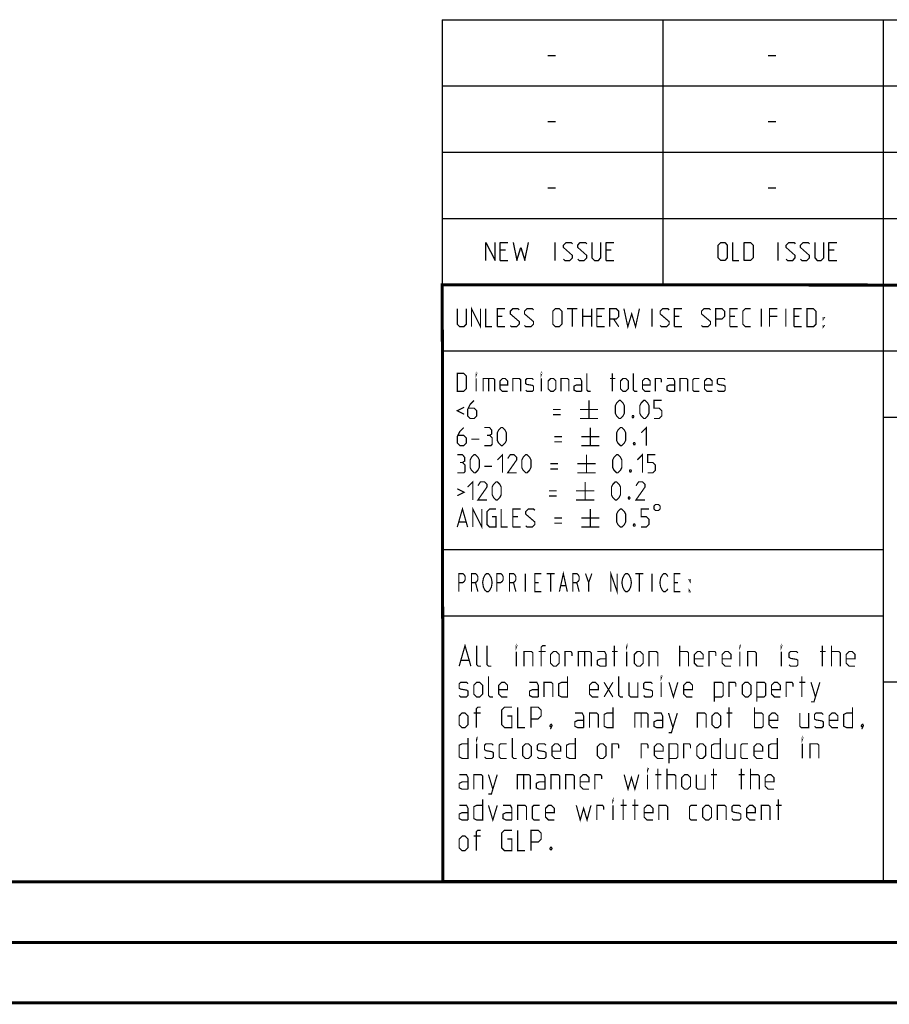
# Model space of a CAD drawing. Extents: x 0 to 420, y 0 to 297.
# Tile 68 of 124: x 212 to 284, y 0 to 81. Entities that reach past the tile are written whole.
import ezdxf

# ---------------------------------------------------------------- set-up
doc = ezdxf.new("R2010")
doc.units = 0
doc.header["$LTSCALE"] = 23.1
doc.layers.get('0').update_dxf_attribs({"linetype": 'CONTINUOUS'})

msp = doc.modelspace()

# ---------------------------------------------------------------- linework, layer by layer
at = {"color": 2, "linetype": 'CONTINUOUS'}
for p, q in [((246.849663, 81.494826), (409.809663, 81.494826)), ((246.849663, 81.494826), (246.849663, 10.124826)), ((265.129663, 81.494826), (265.129663, 59.534826)), ((283.409663, 81.494826), (283.409663, 10.124826)), ((255.596814, 78.53554), (256.239657, 78.53554)), ((273.876812, 78.53554), (274.519655, 78.53554)), ((246.849663, 76.004826), (409.809663, 76.004826)), ((255.596814, 73.045541), (256.239657, 73.045541)), ((273.876812, 73.045541), (274.519655, 73.045541)), ((246.849663, 70.514826), (409.809663, 70.514826)), ((255.596814, 67.555542), (256.239657, 67.555542)), ((273.876812, 67.555542), (274.519655, 67.555542)), ((246.849663, 65.024826), (409.809663, 65.024826)), ((256.221815, 61.529828), (256.221815, 63.029827)), ((274.698226, 61.529828), (274.698226, 63.029827)), ((252.078955, 62.386971), (251.650367, 62.386971)), ((260.864656, 62.386971), (260.436094, 62.386971)), ((279.341093, 62.386971), (278.912531, 62.386971)), ((251.650367, 61.529828), (252.293236, 61.529828)), ((260.436094, 61.529828), (261.078937, 61.529828)), ((278.912531, 61.529828), (279.555374, 61.529828)), ((246.849663, 59.534826), (409.809663, 59.534826)), ((246.849663, 54.044826), (356.529663, 54.044826)), ((283.409663, 48.554826), (338.249663, 48.554826)), ((246.849663, 37.574826), (283.409663, 37.574826)), ((246.849663, 32.084826), (283.409663, 32.084826)), ((283.409663, 26.594826), (301.689663, 26.594826)), ((246.849663, 10.124826), (409.809663, 10.124826))]:
    msp.add_line(p, q, dxfattribs=at)
at = {"color": 7, "linetype": 'CONTINUOUS'}
for p, q in [((246.919452, 10.217134), (246.847391, 59.51846)), ((246.86806, 59.505777), (409.628005, 59.494154)), ((409.859987, 10.073745), (25.006973, 10.013432))]:
    msp.add_line(p, q, dxfattribs=at)
at = {"color": 2, "linetype": 'CONTINUOUS'}
for points in [[(250.471809, 61.529828), (250.471809, 63.029827), (251.221805, 61.529828), (251.221805, 63.029827)], [(251.650367, 61.529828), (251.650367, 63.029827), (252.293236, 63.029827)], [(252.721798, 63.029827), (253.043232, 61.529828), (253.364667, 62.601252), (253.686101, 61.529828), (254.00751, 63.029827)], [(256.900367, 61.636968), (257.007521, 61.529828), (257.436083, 61.529828), (257.650389, 61.744109), (257.650389, 61.958396), (256.900367, 62.601252), (256.900367, 62.81554), (257.114674, 63.029827), (257.543236, 63.029827), (257.650389, 62.92268)], [(258.078951, 61.636968), (258.186105, 61.529828), (258.614667, 61.529828), (258.828948, 61.744109), (258.828948, 61.958396), (258.078951, 62.601252), (258.078951, 62.81554), (258.293232, 63.029827), (258.721794, 63.029827), (258.828948, 62.92268)], [(259.25751, 63.029827), (259.25751, 61.744109), (259.471816, 61.529828), (259.793225, 61.529828), (260.007532, 61.744109), (260.007532, 63.029827)], [(260.436094, 61.529828), (260.436094, 63.029827), (261.078937, 63.029827)], [(269.733951, 61.744109), (269.733951, 62.81554), (269.948232, 63.029827), (270.269667, 63.029827), (270.483948, 62.81554), (270.483948, 61.744109), (270.269667, 61.529828), (269.948232, 61.529828), (269.733951, 61.744109)], [(270.91251, 63.029827), (270.91251, 61.529828), (271.448225, 61.529828)], [(271.876813, 61.529828), (271.876813, 63.029827), (272.412528, 63.029827), (272.626809, 62.81554), (272.626809, 61.744109), (272.412528, 61.529828), (271.876813, 61.529828)], [(275.376804, 61.636968), (275.483958, 61.529828), (275.91252, 61.529828), (276.126801, 61.744109), (276.126801, 61.958396), (275.376804, 62.601252), (275.376804, 62.81554), (275.591085, 63.029827), (276.019673, 63.029827), (276.126801, 62.92268)], [(276.555388, 61.636968), (276.662516, 61.529828), (277.091104, 61.529828), (277.305385, 61.744109), (277.305385, 61.958396), (276.555388, 62.601252), (276.555388, 62.81554), (276.769669, 63.029827), (277.198231, 63.029827), (277.305385, 62.92268)], [(277.733947, 63.029827), (277.733947, 61.744109), (277.948228, 61.529828), (278.269662, 61.529828), (278.483943, 61.744109), (278.483943, 63.029827)], [(278.912531, 61.529828), (278.912531, 63.029827), (279.555374, 63.029827)]]:
    msp.add_lwpolyline(points, dxfattribs=at)
at = {"color": 7, "linetype": 'CONTINUOUS', "const_width": 0.25}
for points in [[(246.906012, 9.954289), (246.846171, 59.638862)], [(246.859684, 59.510971), (409.652063, 59.467012)], [(409.830739, 10.048046), (25, 10)], [(20, 5), (415, 5)], [(420, 0), (0, 0)]]:
    msp.add_lwpolyline(points, dxfattribs=at)
at = {"color": 2, "linetype": 'CONTINUOUS', "const_width": 0.1}
for points in [[(248.090724, 57.539828), (248.090724, 56.25411), (248.305031, 56.039829), (248.626439, 56.039829), (248.840746, 56.25411), (248.840746, 57.539828)], [(249.269308, 56.039829), (249.269308, 57.539828), (250.019304, 56.039829), (250.019304, 57.539828)], [(250.447866, 57.539828), (250.447866, 56.039829), (250.983582, 56.039829)], [(251.412169, 56.039829), (251.412169, 57.539828), (252.055012, 57.539828)], [(252.4836, 56.146969), (252.590728, 56.039829), (253.019315, 56.039829), (253.233596, 56.25411), (253.233596, 56.468397), (252.4836, 57.111253), (252.4836, 57.32554), (252.697881, 57.539828), (253.126443, 57.539828), (253.233596, 57.432681)], [(253.662158, 56.146969), (253.769312, 56.039829), (254.197874, 56.039829), (254.412155, 56.25411), (254.412155, 56.468397), (253.662158, 57.111253), (253.662158, 57.32554), (253.876439, 57.539828), (254.305027, 57.539828), (254.412155, 57.432681)], [(256.019301, 56.25411), (256.019301, 57.32554), (256.233582, 57.539828), (256.555016, 57.539828), (256.769297, 57.32554), (256.769297, 56.25411), (256.555016, 56.039829), (256.233582, 56.039829), (256.019301, 56.25411)], [(257.197885, 57.539828), (258.055009, 57.539828)], [(257.626447, 56.039829), (257.626447, 57.539828)], [(258.483596, 56.039829), (258.483596, 57.539828)], [(259.233593, 57.539828), (259.233593, 56.039829)], [(259.662155, 56.039829), (259.662155, 57.539828), (260.305023, 57.539828)], [(260.733585, 56.039829), (260.733585, 57.539828), (261.269301, 57.539828), (261.483582, 57.32554), (261.483582, 56.896966), (261.269301, 56.682685), (260.733585, 56.682685)], [(261.912169, 57.539828), (262.233604, 56.039829), (262.555012, 57.111253), (262.876447, 56.039829), (263.197881, 57.539828)], [(264.233602, 56.039829), (264.233602, 57.539828)], [(264.912155, 56.146969), (265.019308, 56.039829), (265.44787, 56.039829), (265.662151, 56.25411), (265.662151, 56.468397), (264.912155, 57.111253), (264.912155, 57.32554), (265.126461, 57.539828), (265.555023, 57.539828), (265.662151, 57.432681)], [(266.090739, 56.039829), (266.090739, 57.539828), (266.733582, 57.539828)], [(268.340728, 56.146969), (268.447881, 56.039829), (268.876443, 56.039829), (269.090724, 56.25411), (269.090724, 56.468397), (268.340728, 57.111253), (268.340728, 57.32554), (268.555009, 57.539828), (268.983596, 57.539828), (269.090724, 57.432681)], [(269.519312, 56.039829), (269.519312, 57.539828), (270.055027, 57.539828), (270.269308, 57.32554), (270.269308, 56.896966), (270.055027, 56.682685), (269.519312, 56.682685)], [(270.69787, 56.039829), (270.69787, 57.539828), (271.340739, 57.539828)], [(272.412169, 56.039829), (271.983582, 56.039829), (271.769301, 56.25411), (271.769301, 57.32554), (271.983582, 57.539828), (272.412169, 57.539828)], [(273.305028, 56.039829), (273.305028, 57.539828)], [(273.98358, 56.039829), (273.98358, 57.539828), (274.626449, 57.539828)], [(275.340736, 56.039829), (275.340736, 57.539828)], [(276.019314, 56.039829), (276.019314, 57.539828), (276.662157, 57.539828)], [(277.090745, 56.039829), (277.090745, 57.539828), (277.62646, 57.539828), (277.840741, 57.32554), (277.840741, 56.25411), (277.62646, 56.039829), (277.090745, 56.039829)], [(251.840731, 56.896966), (251.412169, 56.896966)], [(258.483596, 56.896966), (259.233593, 56.896966)], [(260.090742, 56.896966), (259.662155, 56.896966)], [(261.05502, 56.682685), (261.483582, 56.039829)], [(266.519301, 56.896966), (266.090739, 56.896966)], [(271.126458, 56.896966), (270.69787, 56.896966)], [(274.626449, 56.896966), (273.98358, 56.896966)], [(276.447876, 56.896966), (276.019314, 56.896966)], [(278.447875, 56.682685), (278.447875, 56.789825), (278.519319, 56.789825), (278.447875, 56.682685)], [(251.412169, 56.039829), (252.055012, 56.039829)], [(259.662155, 56.039829), (260.305023, 56.039829)], [(266.090739, 56.039829), (266.733582, 56.039829)], [(270.69787, 56.039829), (271.340739, 56.039829)], [(276.019314, 56.039829), (276.662157, 56.039829)], [(278.447875, 56.039829), (278.447875, 56.146969), (278.519319, 56.146969), (278.447875, 56.039829)], [(248.090724, 50.684829), (248.090724, 52.184828), (248.626439, 52.184828), (248.840746, 51.97054), (248.840746, 50.89911), (248.626439, 50.684829), (248.090724, 50.684829)], [(249.662161, 52.077681), (249.662161, 52.184828), (249.69787, 52.184828), (249.662161, 52.077681)], [(249.662161, 50.684829), (249.662161, 51.756253)], [(250.233585, 50.684829), (250.233585, 51.756253), (251.090735, 51.756253), (251.197888, 51.649113), (251.197888, 50.684829)], [(250.697882, 51.756253), (250.697882, 50.684829)], [(252.269319, 50.684829), (251.840731, 50.684829), (251.62645, 50.89911), (251.62645, 51.541966), (251.840731, 51.756253), (252.055012, 51.756253), (252.269319, 51.541966), (252.269319, 51.220538), (251.62645, 51.220538)], [(252.697881, 50.684829), (252.697881, 51.756253), (253.233596, 51.756253), (253.340724, 51.649113), (253.340724, 50.684829)], [(253.769312, 50.791969), (253.876439, 50.684829), (254.305027, 50.684829), (254.412155, 50.791969), (254.412155, 51.113397), (254.305027, 51.184828), (253.876439, 51.256253), (253.769312, 51.327685), (253.769312, 51.649113), (253.876439, 51.756253), (254.305027, 51.756253), (254.412155, 51.649113)], [(255.055023, 52.077681), (255.055023, 52.184828), (255.090732, 52.184828), (255.055023, 52.077681)], [(255.055023, 50.684829), (255.055023, 51.756253)], [(255.626448, 50.89911), (255.626448, 51.541966), (255.840729, 51.756253), (256.05501, 51.756253), (256.269316, 51.541966), (256.269316, 50.89911), (256.05501, 50.684829), (255.840729, 50.684829), (255.626448, 50.89911)], [(256.697878, 50.684829), (256.697878, 51.756253), (257.233594, 51.756253), (257.340747, 51.649113), (257.340747, 50.684829)], [(258.412152, 50.684829), (258.412152, 51.541966), (258.305024, 51.756253), (257.769309, 51.756253)], [(259.162174, 50.684829), (258.947867, 50.684829), (258.84074, 50.791969), (258.84074, 52.184828)], [(260.769294, 51.756253), (261.197882, 51.756253)], [(260.947866, 50.684829), (260.947866, 52.184828)], [(261.626444, 50.89911), (261.626444, 51.541966), (261.840725, 51.756253), (262.055032, 51.756253), (262.269313, 51.541966), (262.269313, 50.89911), (262.055032, 50.684829), (261.840725, 50.684829), (261.626444, 50.89911)], [(263.019309, 50.684829), (262.805028, 50.684829), (262.697875, 50.791969), (262.697875, 52.184828)], [(264.09074, 50.684829), (263.662152, 50.684829), (263.447871, 50.89911), (263.447871, 51.541966), (263.662152, 51.756253), (263.876459, 51.756253), (264.09074, 51.541966), (264.09074, 51.220538), (263.447871, 51.220538)], [(264.519302, 50.684829), (264.519302, 51.756253), (264.947889, 51.756253), (265.019308, 51.649113), (265.019308, 51.434825)], [(266.126448, 50.684829), (266.126448, 51.541966), (266.019294, 51.756253), (265.483605, 51.756253)], [(266.55501, 50.684829), (266.55501, 51.756253), (267.090725, 51.756253), (267.197878, 51.649113), (267.197878, 50.684829)], [(268.162156, 50.684829), (267.733594, 50.684829), (267.62644, 50.791969), (267.62644, 51.649113), (267.733594, 51.756253), (268.162156, 51.756253)], [(269.233586, 50.684829), (268.805024, 50.684829), (268.590743, 50.89911), (268.590743, 51.541966), (268.805024, 51.756253), (269.019305, 51.756253), (269.233586, 51.541966), (269.233586, 51.220538), (268.590743, 51.220538)], [(269.662174, 50.791969), (269.769302, 50.684829), (270.197889, 50.684829), (270.305017, 50.791969), (270.305017, 51.113397), (270.197889, 51.184828), (269.769302, 51.256253), (269.662174, 51.327685), (269.662174, 51.649113), (269.769302, 51.756253), (270.197889, 51.756253), (270.305017, 51.649113)], [(258.412152, 50.684829), (257.98359, 50.684829), (257.769309, 50.791969), (257.769309, 51.113397), (257.98359, 51.220538), (258.412152, 51.220538)], [(266.126448, 50.684829), (265.697886, 50.684829), (265.483605, 50.791969), (265.483605, 51.113397), (265.697886, 51.220538), (266.126448, 51.220538)], [(249.483589, 49.934826), (249.162155, 49.613398), (248.947874, 49.184823), (248.947874, 48.649114), (249.162155, 48.434827), (249.483589, 48.434827), (249.69787, 48.649114), (249.69787, 49.077683), (249.483589, 49.29197), (249.019318, 49.29197)], [(259.019312, 49.934826), (259.019312, 48.434827)], [(261.197882, 48.863395), (261.197882, 49.506251), (261.30501, 49.720539), (261.519316, 49.934826), (261.626444, 49.934826), (261.840725, 49.720539), (261.947878, 49.506251), (261.947878, 48.863395), (261.840725, 48.649114), (261.626444, 48.434827), (261.519316, 48.434827), (261.30501, 48.649114), (261.197882, 48.863395)], [(263.23359, 48.863395), (263.23359, 49.506251), (263.340743, 49.720539), (263.555024, 49.934826), (263.662152, 49.934826), (263.876459, 49.720539), (263.983586, 49.506251), (263.983586, 48.863395), (263.876459, 48.649114), (263.662152, 48.434827), (263.555024, 48.434827), (263.340743, 48.649114), (263.23359, 48.863395)], [(264.412174, 48.434827), (264.840736, 48.434827), (265.055017, 48.649114), (265.055017, 49.077683), (264.840736, 49.29197), (264.412174, 49.29197), (264.412174, 49.934826), (265.055017, 49.934826)], [(248.662174, 49.363395), (248.090724, 49.077683), (248.662174, 48.791971)], [(256.019301, 49.184823), (256.662169, 49.184823)], [(258.269315, 49.184823), (259.769308, 49.184823)], [(256.019301, 48.756255), (256.662169, 48.756255)], [(258.269315, 48.434827), (259.769308, 48.434827)], [(262.697875, 48.684824), (262.733584, 48.613399), (262.733584, 48.577683), (262.697875, 48.506252), (262.626456, 48.506252), (262.590747, 48.577683), (262.590747, 48.613399), (262.626456, 48.684824), (262.697875, 48.684824)], [(248.626439, 47.684824), (248.305031, 47.363396), (248.090724, 46.934828), (248.090724, 46.399113), (248.305031, 46.184825), (248.626439, 46.184825), (248.840746, 46.399113), (248.840746, 46.827681), (248.626439, 47.041968), (248.162168, 47.041968)], [(250.769301, 47.041968), (250.947872, 47.149109), (250.947872, 47.470537), (250.769301, 47.684824), (250.340739, 47.684824)], [(251.412169, 46.6134), (251.412169, 47.256256), (251.519297, 47.470537), (251.733604, 47.684824), (251.840731, 47.684824), (252.055012, 47.470537), (252.162166, 47.256256), (252.162166, 46.6134), (252.055012, 46.399113), (251.840731, 46.184825), (251.733604, 46.184825), (251.519297, 46.399113), (251.412169, 46.6134)], [(259.126439, 47.684824), (259.126439, 46.184825)], [(261.30501, 46.6134), (261.30501, 47.256256), (261.412163, 47.470537), (261.626444, 47.684824), (261.733597, 47.684824), (261.947878, 47.470537), (262.055032, 47.256256), (262.055032, 46.6134), (261.947878, 46.399113), (261.733597, 46.184825), (261.626444, 46.184825), (261.412163, 46.399113), (261.30501, 46.6134)], [(263.340743, 47.256256), (263.769305, 47.684824), (263.769305, 46.184825)], [(249.269308, 46.72054), (249.912151, 46.72054)], [(250.340739, 46.184825), (250.876454, 46.184825), (250.983582, 46.291966), (250.983582, 46.827681), (250.769301, 47.041968), (250.55502, 47.041968)], [(256.126454, 46.934828), (256.769297, 46.934828)], [(256.126454, 46.506253), (256.769297, 46.506253)], [(258.376443, 46.934828), (259.876461, 46.934828)], [(258.376443, 46.184825), (259.876461, 46.184825)], [(262.805028, 46.434828), (262.840737, 46.363397), (262.840737, 46.327681), (262.805028, 46.256256), (262.733584, 46.256256), (262.697875, 46.327681), (262.697875, 46.363397), (262.733584, 46.434828), (262.805028, 46.434828)], [(248.519312, 44.791967), (248.697883, 44.899113), (248.697883, 45.220541), (248.519312, 45.434829), (248.090724, 45.434829)], [(249.162155, 44.363398), (249.162155, 45.006254), (249.269308, 45.220541), (249.483589, 45.434829), (249.590742, 45.434829), (249.805023, 45.220541), (249.912151, 45.006254), (249.912151, 44.363398), (249.805023, 44.149111), (249.590742, 43.934823), (249.483589, 43.934823), (249.269308, 44.149111), (249.162155, 44.363398)], [(251.412169, 45.006254), (251.840731, 45.434829), (251.840731, 43.934823)], [(253.019315, 43.934823), (252.269319, 43.934823), (253.019315, 45.006254), (253.019315, 45.220541), (252.805009, 45.434829), (252.4836, 45.434829), (252.269319, 45.113394)], [(253.447877, 44.363398), (253.447877, 45.006254), (253.555031, 45.220541), (253.769312, 45.434829), (253.876439, 45.434829), (254.090746, 45.220541), (254.197874, 45.006254), (254.197874, 44.363398), (254.090746, 44.149111), (253.876439, 43.934823), (253.769312, 43.934823), (253.555031, 44.149111), (253.447877, 44.363398)], [(258.805031, 45.434829), (258.805031, 43.934823)], [(260.983601, 44.363398), (260.983601, 45.006254), (261.090729, 45.220541), (261.30501, 45.434829), (261.412163, 45.434829), (261.626444, 45.220541), (261.733597, 45.006254), (261.733597, 44.363398), (261.626444, 44.149111), (261.412163, 43.934823), (261.30501, 43.934823), (261.090729, 44.149111), (260.983601, 44.363398)], [(263.019309, 45.006254), (263.447871, 45.434829), (263.447871, 43.934823)], [(263.876459, 43.934823), (264.305021, 43.934823), (264.519302, 44.149111), (264.519302, 44.577686), (264.305021, 44.791967), (263.876459, 44.791967), (263.876459, 45.434829), (264.519302, 45.434829)], [(248.090724, 43.934823), (248.626439, 43.934823), (248.733593, 44.04197), (248.733593, 44.577686), (248.519312, 44.791967), (248.305031, 44.791967)], [(250.340739, 44.470539), (250.983582, 44.470539)], [(255.80502, 44.684826), (256.447888, 44.684826)], [(255.80502, 44.256251), (256.447888, 44.256251)], [(258.055009, 44.684826), (259.555027, 44.684826)], [(262.483594, 44.184826), (262.519303, 44.113395), (262.519303, 44.077686), (262.483594, 44.006255), (262.412175, 44.006255), (262.37644, 44.077686), (262.37644, 44.113395), (262.412175, 44.184826), (262.483594, 44.184826)], [(248.947874, 42.756252), (249.376461, 43.184827), (249.376461, 41.684828)], [(258.055009, 43.934823), (259.555027, 43.934823)], [(248.090724, 42.613396), (248.662174, 42.327684), (248.090724, 42.041971)], [(250.55502, 41.684828), (249.805023, 41.684828), (250.55502, 42.756252), (250.55502, 42.97054), (250.340739, 43.184827), (250.019304, 43.184827), (249.805023, 42.863399)], [(250.983582, 42.113396), (250.983582, 42.756252), (251.090735, 42.97054), (251.305016, 43.184827), (251.412169, 43.184827), (251.62645, 42.97054), (251.733604, 42.756252), (251.733604, 42.113396), (251.62645, 41.899109), (251.412169, 41.684828), (251.305016, 41.684828), (251.090735, 41.899109), (250.983582, 42.113396)], [(255.697866, 42.434824), (256.340735, 42.434824)], [(257.947881, 42.434824), (259.447874, 42.434824)], [(258.697877, 43.184827), (258.697877, 41.684828)], [(260.876448, 42.113396), (260.876448, 42.756252), (260.983601, 42.97054), (261.197882, 43.184827), (261.30501, 43.184827), (261.519316, 42.97054), (261.626444, 42.756252), (261.626444, 42.113396), (261.519316, 41.899109), (261.30501, 41.684828), (261.197882, 41.684828), (260.983601, 41.899109), (260.876448, 42.113396)], [(263.662152, 41.684828), (262.912156, 41.684828), (263.662152, 42.756252), (263.662152, 42.97054), (263.447871, 43.184827), (263.126437, 43.184827), (262.912156, 42.863399)], [(255.697866, 42.006256), (256.340735, 42.006256)], [(257.947881, 41.684828), (259.447874, 41.684828)], [(262.37644, 41.934825), (262.412175, 41.8634), (262.412175, 41.827684), (262.37644, 41.756253), (262.305022, 41.756253), (262.269313, 41.827684), (262.269313, 41.8634), (262.305022, 41.934825), (262.37644, 41.934825)], [(248.090724, 39.434826), (248.519312, 40.934825), (248.947874, 39.434826)], [(249.376461, 39.434826), (249.376461, 40.934825), (250.126458, 39.434826), (250.126458, 40.934825)], [(250.983582, 40.291969), (251.305016, 40.291969), (251.305016, 39.434826), (250.769301, 39.434826), (250.55502, 39.649113), (250.55502, 40.720538), (250.769301, 40.934825), (251.305016, 40.934825)], [(251.733604, 40.934825), (251.733604, 39.434826), (252.269319, 39.434826)], [(252.697881, 39.434826), (252.697881, 40.934825), (253.340724, 40.934825)], [(253.769312, 39.541967), (253.876439, 39.434826), (254.305027, 39.434826), (254.519308, 39.649113), (254.519308, 39.863394), (253.769312, 40.506257), (253.769312, 40.720538), (253.983593, 40.934825), (254.412155, 40.934825), (254.519308, 40.827685)], [(259.126439, 40.934825), (259.126439, 39.434826)], [(261.30501, 39.863394), (261.30501, 40.506257), (261.412163, 40.720538), (261.626444, 40.934825), (261.733597, 40.934825), (261.947878, 40.720538), (262.055032, 40.506257), (262.055032, 39.863394), (261.947878, 39.649113), (261.733597, 39.434826), (261.626444, 39.434826), (261.412163, 39.649113), (261.30501, 39.863394)], [(263.340743, 39.434826), (263.769305, 39.434826), (263.983586, 39.649113), (263.983586, 40.077682), (263.769305, 40.291969), (263.340743, 40.291969), (263.340743, 40.934825), (263.983586, 40.934825)], [(264.412174, 41.184828), (264.412174, 40.934825), (264.537169, 40.809824), (264.787159, 40.809824), (264.912155, 40.934825), (264.912155, 41.184828), (264.787159, 41.309823), (264.537169, 41.309823), (264.412174, 41.184828)], [(253.126443, 40.291969), (252.697881, 40.291969)], [(256.126454, 40.184829), (256.769297, 40.184829)], [(258.376443, 40.184829), (259.876461, 40.184829)], [(248.233586, 39.863394), (248.805011, 39.863394)], [(252.697881, 39.434826), (253.340724, 39.434826)], [(256.126454, 39.756254), (256.769297, 39.756254)], [(258.376443, 39.434826), (259.876461, 39.434826)], [(262.805028, 39.684823), (262.840737, 39.613398), (262.840737, 39.577682), (262.805028, 39.506257), (262.733584, 39.506257), (262.697875, 39.577682), (262.697875, 39.613398), (262.733584, 39.684823), (262.805028, 39.684823)], [(248.224666, 34.079826), (248.224666, 35.579825), (248.552791, 35.579825), (248.684041, 35.454824), (248.749666, 35.329828), (248.749666, 35.079825), (248.684041, 34.954824), (248.552791, 34.829829), (248.224666, 34.829829)], [(249.274666, 34.079826), (249.274666, 35.579825), (249.602791, 35.579825), (249.734041, 35.454824), (249.799666, 35.329828), (249.799666, 35.079825), (249.734041, 34.954824), (249.602791, 34.829829), (249.274666, 34.829829)], [(250.849666, 34.329823), (250.784041, 34.204828), (250.652791, 34.079826), (250.521541, 34.079826), (250.390291, 34.204828), (250.324666, 34.329823), (250.259041, 34.454824), (250.193416, 34.829829), (250.259041, 35.204827), (250.324666, 35.329828), (250.390291, 35.454824), (250.521541, 35.579825), (250.652791, 35.579825), (250.784041, 35.454824), (250.849666, 35.329828), (250.915291, 35.204827), (250.980916, 34.829829), (250.915291, 34.454824), (250.849666, 34.329823)], [(251.374666, 34.079826), (251.374666, 35.579825), (251.702791, 35.579825), (251.834041, 35.454824), (251.899666, 35.329828), (251.899666, 35.079825), (251.834041, 34.954824), (251.702791, 34.829829), (251.374666, 34.829829)], [(252.424666, 34.079826), (252.424666, 35.579825), (252.752791, 35.579825), (252.884041, 35.454824), (252.949666, 35.329828), (252.949666, 35.079825), (252.884041, 34.954824), (252.752791, 34.829829), (252.424666, 34.829829)], [(253.737166, 35.579825), (253.737166, 34.079826)], [(255.049666, 34.079826), (254.524666, 34.079826), (254.524666, 35.579825), (255.049666, 35.579825)], [(255.509041, 35.579825), (256.165291, 35.579825)], [(255.837166, 35.579825), (255.837166, 34.079826)], [(256.559041, 34.079826), (256.887166, 35.579825), (257.215291, 34.079826)], [(257.674666, 34.079826), (257.674666, 35.579825), (258.002791, 35.579825), (258.134041, 35.454824), (258.199666, 35.329828), (258.199666, 35.079825), (258.134041, 34.954824), (258.002791, 34.829829), (257.674666, 34.829829)], [(258.724666, 35.579825), (258.987166, 34.829829), (258.987166, 34.079826)], [(258.987166, 34.829829), (259.249666, 35.579825)], [(260.824666, 34.079826), (260.824666, 35.579825), (261.349666, 34.079826), (261.349666, 35.579825)], [(262.399666, 34.329823), (262.334041, 34.204828), (262.202791, 34.079826), (262.071541, 34.079826), (261.940291, 34.204828), (261.874666, 34.329823), (261.809041, 34.454824), (261.743416, 34.829829), (261.809041, 35.204827), (261.874666, 35.329828), (261.940291, 35.454824), (262.071541, 35.579825), (262.202791, 35.579825), (262.334041, 35.454824), (262.399666, 35.329828), (262.465291, 35.204827), (262.530916, 34.829829), (262.465291, 34.454824), (262.399666, 34.329823)], [(262.859041, 35.579825), (263.515291, 35.579825)], [(263.187166, 35.579825), (263.187166, 34.079826)], [(264.237166, 35.579825), (264.237166, 34.079826)], [(265.549666, 34.329823), (265.484041, 34.204828), (265.352791, 34.079826), (265.221541, 34.079826), (265.090291, 34.204828), (265.024666, 34.329823), (264.959041, 34.454824), (264.893416, 34.829829), (264.959041, 35.204827), (265.024666, 35.329828), (265.090291, 35.454824), (265.221541, 35.579825), (265.352791, 35.579825), (265.484041, 35.454824), (265.549666, 35.329828)], [(266.599666, 34.079826), (266.074666, 34.079826), (266.074666, 35.579825), (266.599666, 35.579825)], [(267.387166, 35.079825), (267.387166, 34.954824), (267.321541, 35.079825), (267.387166, 35.079825)], [(249.602791, 34.829829), (249.799666, 34.079826)], [(252.752791, 34.829829), (252.949666, 34.079826)], [(254.524666, 34.829829), (254.852791, 34.829829)], [(256.690291, 34.579826), (257.084041, 34.579826)], [(258.002791, 34.829829), (258.199666, 34.079826)], [(266.074666, 34.829829), (266.402791, 34.829829)], [(267.387166, 34.079826), (267.321541, 34.079826), (267.321541, 34.204828), (267.387166, 34.079826)], [(248.247865, 27.904828), (248.733593, 29.604823), (249.219294, 27.904828)], [(250.069318, 27.904828), (249.826454, 27.904828), (249.705022, 28.026253), (249.705022, 29.604823)], [(250.919315, 27.904828), (250.676451, 27.904828), (250.55502, 28.026253), (250.55502, 29.604823)], [(252.98358, 29.483397), (252.98358, 29.604823), (253.024058, 29.604823), (252.98358, 29.483397)], [(255.047871, 27.904828), (255.047871, 29.483397), (255.169303, 29.604823), (255.412167, 29.604823)], [(261.119312, 27.904828), (261.119312, 29.604823)], [(262.131218, 29.483397), (262.131218, 29.604823), (262.171696, 29.604823), (262.131218, 29.483397)], [(266.543115, 27.904828), (266.543115, 29.604823)], [(271.521694, 29.483397), (271.521694, 29.604823), (271.562172, 29.604823), (271.521694, 29.483397)], [(274.962162, 29.483397), (274.962162, 29.604823), (275.002639, 29.604823), (274.962162, 29.483397)], [(278.362152, 27.904828), (278.362152, 29.604823)], [(279.131221, 27.904828), (279.131221, 29.604823)], [(252.98358, 27.904828), (252.98358, 29.119114)], [(253.631217, 27.904828), (253.631217, 29.119114), (254.238351, 29.119114), (254.359783, 28.997682), (254.359783, 27.904828)], [(255.412167, 29.119114), (254.845485, 29.119114)], [(255.816914, 28.147685), (255.816914, 28.876257), (256.059778, 29.119114), (256.302642, 29.119114), (256.545505, 28.876257), (256.545505, 28.147685), (256.302642, 27.904828), (256.059778, 27.904828), (255.816914, 28.147685)], [(257.031207, 27.904828), (257.031207, 29.119114), (257.516935, 29.119114), (257.597889, 28.997682), (257.597889, 28.754825)], [(258.124069, 27.904828), (258.124069, 29.119114), (259.095498, 29.119114), (259.21693, 28.997682), (259.21693, 27.904828)], [(258.650248, 29.119114), (258.650248, 27.904828)], [(260.431223, 27.904828), (260.431223, 28.876257), (260.309791, 29.119114), (259.702632, 29.119114)], [(260.916925, 29.119114), (261.402627, 29.119114)], [(262.131218, 27.904828), (262.131218, 29.119114)], [(262.778829, 28.147685), (262.778829, 28.876257), (263.021693, 29.119114), (263.264557, 29.119114), (263.507395, 28.876257), (263.507395, 28.147685), (263.264557, 27.904828), (263.021693, 27.904828), (262.778829, 28.147685)], [(263.993123, 27.904828), (263.993123, 29.119114), (264.600256, 29.119114), (264.721688, 28.997682), (264.721688, 27.904828)], [(266.543115, 29.119114), (267.150249, 29.119114), (267.271681, 28.997682), (267.271681, 27.904828)], [(268.485974, 27.904828), (268.000247, 27.904828), (267.757408, 28.147685), (267.757408, 28.876257), (268.000247, 29.119114), (268.24311, 29.119114), (268.485974, 28.876257), (268.485974, 28.511968), (267.757408, 28.511968)], [(268.971676, 27.904828), (268.971676, 29.119114), (269.457404, 29.119114), (269.538358, 28.997682), (269.538358, 28.754825)], [(270.793103, 27.904828), (270.307401, 27.904828), (270.064537, 28.147685), (270.064537, 28.876257), (270.307401, 29.119114), (270.550265, 29.119114), (270.793103, 28.876257), (270.793103, 28.511968), (270.064537, 28.511968)], [(271.521694, 27.904828), (271.521694, 29.119114)], [(272.169305, 27.904828), (272.169305, 29.119114), (272.776439, 29.119114), (272.897871, 28.997682), (272.897871, 27.904828)], [(274.962162, 27.904828), (274.962162, 29.119114)], [(275.609773, 28.026253), (275.731205, 27.904828), (276.216932, 27.904828), (276.338364, 28.026253), (276.338364, 28.390542), (276.216932, 28.47149), (275.731205, 28.552445), (275.609773, 28.6334), (275.609773, 28.997682), (275.731205, 29.119114), (276.216932, 29.119114), (276.338364, 28.997682)], [(278.159791, 29.119114), (278.645493, 29.119114)], [(279.131221, 29.119114), (279.738354, 29.119114), (279.859786, 28.997682), (279.859786, 27.904828)], [(281.07408, 27.904828), (280.588352, 27.904828), (280.345488, 28.147685), (280.345488, 28.876257), (280.588352, 29.119114), (280.831216, 29.119114), (281.07408, 28.876257), (281.07408, 28.511968), (280.345488, 28.511968)], [(248.409774, 28.390542), (249.057411, 28.390542)], [(260.431223, 27.904828), (259.945496, 27.904828), (259.702632, 28.026253), (259.702632, 28.390542), (259.945496, 28.511968), (260.431223, 28.511968)], [(251.040747, 25.354828), (250.797883, 25.354828), (250.676451, 25.476254), (250.676451, 27.054824)], [(257.233594, 27.054824), (257.233594, 25.354828), (256.747866, 25.354828), (256.505028, 25.476254), (256.505028, 26.447683), (256.747866, 26.569109), (257.233594, 26.569109)], [(261.847877, 25.354828), (261.605013, 25.354828), (261.483582, 25.476254), (261.483582, 27.054824)], [(265.005029, 26.933398), (265.005029, 27.054824), (265.045507, 27.054824), (265.005029, 26.933398)], [(276.662157, 25.354828), (276.662157, 27.054824)], [(248.247865, 25.476254), (248.369297, 25.354828), (248.855024, 25.354828), (248.976456, 25.476254), (248.976456, 25.840537), (248.855024, 25.921491), (248.369297, 26.002446), (248.247865, 26.083394), (248.247865, 26.447683), (248.369297, 26.569109), (248.855024, 26.569109), (248.976456, 26.447683)], [(249.462158, 25.597686), (249.462158, 26.326252), (249.705022, 26.569109), (249.947886, 26.569109), (250.190724, 26.326252), (250.190724, 25.597686), (249.947886, 25.354828), (249.705022, 25.354828), (249.462158, 25.597686)], [(252.255015, 25.354828), (251.769313, 25.354828), (251.526449, 25.597686), (251.526449, 26.326252), (251.769313, 26.569109), (252.012151, 26.569109), (252.255015, 26.326252), (252.255015, 25.961969), (251.526449, 25.961969)], [(254.805033, 25.354828), (254.805033, 26.326252), (254.683601, 26.569109), (254.076442, 26.569109)], [(255.290735, 25.354828), (255.290735, 26.569109), (255.897869, 26.569109), (256.019301, 26.447683), (256.019301, 25.354828)], [(259.783586, 25.354828), (259.297885, 25.354828), (259.055021, 25.597686), (259.055021, 26.326252), (259.297885, 26.569109), (259.540723, 26.569109), (259.783586, 26.326252), (259.783586, 25.961969), (259.055021, 25.961969)], [(260.269314, 25.354828), (260.99788, 26.569109)], [(260.269314, 26.569109), (260.99788, 25.354828)], [(262.333605, 26.569109), (262.333605, 25.476254), (262.455011, 25.354828), (263.06217, 25.354828), (263.06217, 26.569109)], [(263.547872, 25.476254), (263.669304, 25.354828), (264.155032, 25.354828), (264.276438, 25.476254), (264.276438, 25.840537), (264.155032, 25.921491), (263.669304, 26.002446), (263.547872, 26.083394), (263.547872, 26.447683), (263.669304, 26.569109), (264.155032, 26.569109), (264.276438, 26.447683)], [(265.005029, 25.354828), (265.005029, 26.569109)], [(265.65264, 26.569109), (266.016936, 25.354828), (266.381206, 26.569109)], [(267.595499, 25.354828), (267.109772, 25.354828), (266.866934, 25.597686), (266.866934, 26.326252), (267.109772, 26.569109), (267.352635, 26.569109), (267.595499, 26.326252), (267.595499, 25.961969), (266.866934, 25.961969)], [(269.416926, 24.950065), (269.416926, 26.569109), (270.02406, 26.569109), (270.145492, 26.447683), (270.145492, 25.476254), (270.02406, 25.354828), (269.416926, 25.354828)], [(270.631219, 25.354828), (270.631219, 26.569109), (271.116921, 26.569109), (271.197876, 26.447683), (271.197876, 26.204826)], [(271.724081, 25.597686), (271.724081, 26.326252), (271.966919, 26.569109), (272.209783, 26.569109), (272.452646, 26.326252), (272.452646, 25.597686), (272.209783, 25.354828), (271.966919, 25.354828), (271.724081, 25.597686)], [(272.938348, 24.950065), (272.938348, 26.569109), (273.545508, 26.569109), (273.666914, 26.447683), (273.666914, 25.476254), (273.545508, 25.354828), (272.938348, 25.354828)], [(274.881207, 25.354828), (274.395505, 25.354828), (274.152642, 25.597686), (274.152642, 26.326252), (274.395505, 26.569109), (274.638344, 26.569109), (274.881207, 26.326252), (274.881207, 25.961969), (274.152642, 25.961969)], [(275.366935, 25.354828), (275.366935, 26.569109), (275.852637, 26.569109), (275.933591, 26.447683), (275.933591, 26.204826)], [(276.459771, 26.569109), (276.945498, 26.569109)], [(277.4312, 24.950065), (277.674064, 24.950065), (278.159791, 26.569109)], [(277.4312, 26.569109), (277.795496, 25.354828)], [(254.805033, 25.354828), (254.319305, 25.354828), (254.076442, 25.476254), (254.076442, 25.840537), (254.319305, 25.961969), (254.805033, 25.961969)], [(249.664545, 22.804826), (249.664545, 24.383396), (249.785977, 24.504825), (250.02884, 24.504825)], [(252.255015, 23.776256), (252.61931, 23.776256), (252.61931, 22.804826), (252.012151, 22.804826), (251.769313, 23.047684), (251.769313, 24.261967), (252.012151, 24.504825), (252.61931, 24.504825)], [(253.105012, 24.504825), (253.105012, 22.804826), (253.712172, 22.804826)], [(254.197874, 22.804826), (254.197874, 24.504825), (254.805033, 24.504825), (255.047871, 24.261967), (255.047871, 23.776256), (254.805033, 23.533398), (254.197874, 23.533398)], [(260.99788, 24.504825), (260.99788, 22.804826), (260.512152, 22.804826), (260.269314, 22.926255), (260.269314, 23.897684), (260.512152, 24.01911), (260.99788, 24.01911)], [(270.631219, 22.804826), (270.631219, 24.504825)], [(272.735962, 22.804826), (272.735962, 24.504825)], [(280.871693, 24.504825), (280.871693, 22.804826), (280.385966, 22.804826), (280.143127, 22.926255), (280.143127, 23.897684), (280.385966, 24.01911), (280.871693, 24.01911)], [(248.247865, 23.047684), (248.247865, 23.776256), (248.490729, 24.01911), (248.733593, 24.01911), (248.976456, 23.776256), (248.976456, 23.047684), (248.733593, 22.804826), (248.490729, 22.804826), (248.247865, 23.047684)], [(250.02884, 24.01911), (249.462158, 24.01911)], [(258.569319, 22.804826), (258.569319, 23.776256), (258.447887, 24.01911), (257.840728, 24.01911)], [(259.055021, 22.804826), (259.055021, 24.01911), (259.662155, 24.01911), (259.783586, 23.897684), (259.783586, 22.804826)], [(262.819307, 22.804826), (262.819307, 24.01911), (263.790736, 24.01911), (263.912168, 23.897684), (263.912168, 22.804826)], [(263.345486, 24.01911), (263.345486, 22.804826)], [(265.126461, 22.804826), (265.126461, 23.776256), (265.005029, 24.01911), (264.39787, 24.01911)], [(265.612163, 22.400063), (265.855027, 22.400063), (266.340729, 24.01911)], [(265.612163, 24.01911), (265.976459, 22.804826)], [(268.000247, 22.804826), (268.000247, 24.01911), (268.607406, 24.01911), (268.728838, 23.897684), (268.728838, 22.804826)], [(269.21454, 23.047684), (269.21454, 23.776256), (269.457404, 24.01911), (269.700267, 24.01911), (269.943105, 23.776256), (269.943105, 23.047684), (269.700267, 22.804826), (269.457404, 22.804826), (269.21454, 23.047684)], [(270.428833, 24.01911), (270.914535, 24.01911)], [(272.735962, 24.01911), (273.343121, 24.01911), (273.464553, 23.897684), (273.464553, 22.926255), (273.343121, 22.804826), (272.735962, 22.804826)], [(274.678821, 22.804826), (274.193119, 22.804826), (273.950255, 23.047684), (273.950255, 23.776256), (274.193119, 24.01911), (274.435983, 24.01911), (274.678821, 23.776256), (274.678821, 23.41197), (273.950255, 23.41197)], [(276.500248, 24.01911), (276.500248, 22.926255), (276.62168, 22.804826), (277.228839, 22.804826), (277.228839, 24.01911)], [(277.714541, 22.926255), (277.835973, 22.804826), (278.321675, 22.804826), (278.443107, 22.926255), (278.443107, 23.290541), (278.321675, 23.371492), (277.835973, 23.452444), (277.714541, 23.533398), (277.714541, 23.897684), (277.835973, 24.01911), (278.321675, 24.01911), (278.443107, 23.897684)], [(279.6574, 22.804826), (279.171698, 22.804826), (278.928834, 23.047684), (278.928834, 23.776256), (279.171698, 24.01911), (279.414536, 24.01911), (279.6574, 23.776256), (279.6574, 23.41197), (278.928834, 23.41197)], [(255.897869, 23.088158), (255.938346, 23.007206), (255.938346, 22.966729), (255.857391, 22.885778), (255.816914, 22.885778), (255.776437, 22.926255), (255.776437, 22.966729), (255.816914, 23.047684), (255.857391, 23.088158), (255.897869, 23.088158)], [(255.938346, 22.966729), (255.897869, 22.8453), (255.816914, 22.683398)], [(258.569319, 22.804826), (258.083591, 22.804826), (257.840728, 22.926255), (257.840728, 23.290541), (258.083591, 23.41197), (258.569319, 23.41197)], [(265.126461, 22.804826), (264.640734, 22.804826), (264.39787, 22.926255), (264.39787, 23.290541), (264.640734, 23.41197), (265.126461, 23.41197)], [(281.721691, 23.088158), (281.762168, 23.007206), (281.762168, 22.966729), (281.681213, 22.885778), (281.640736, 22.885778), (281.600259, 22.926255), (281.600259, 22.966729), (281.640736, 23.047684), (281.681213, 23.088158), (281.721691, 23.088158)], [(281.762168, 22.966729), (281.721691, 22.8453), (281.640736, 22.683398)], [(248.976456, 21.954825), (248.976456, 20.254827), (248.490729, 20.254827), (248.247865, 20.376256), (248.247865, 21.347682), (248.490729, 21.469111), (248.976456, 21.469111)], [(249.705022, 21.833397), (249.705022, 21.954825), (249.745499, 21.954825), (249.705022, 21.833397)], [(249.705022, 20.254827), (249.705022, 21.469111)], [(250.352633, 20.376256), (250.474065, 20.254827), (250.959792, 20.254827), (251.081199, 20.376256), (251.081199, 20.740539), (250.959792, 20.821493), (250.474065, 20.902445), (250.352633, 20.983396), (250.352633, 21.347682), (250.474065, 21.469111), (250.959792, 21.469111), (251.081199, 21.347682)], [(252.17406, 20.254827), (251.688358, 20.254827), (251.566926, 20.376256), (251.566926, 21.347682), (251.688358, 21.469111), (252.17406, 21.469111)], [(253.024058, 20.254827), (252.781219, 20.254827), (252.659788, 20.376256), (252.659788, 21.954825)], [(253.509785, 20.497681), (253.509785, 21.226253), (253.752649, 21.469111), (253.995487, 21.469111), (254.238351, 21.226253), (254.238351, 20.497681), (253.995487, 20.254827), (253.752649, 20.254827), (253.509785, 20.497681)], [(254.724078, 20.376256), (254.845485, 20.254827), (255.331212, 20.254827), (255.452644, 20.376256), (255.452644, 20.740539), (255.331212, 20.821493), (254.845485, 20.902445), (254.724078, 20.983396), (254.724078, 21.347682), (254.845485, 21.469111), (255.331212, 21.469111), (255.452644, 21.347682)], [(256.666937, 20.254827), (256.18121, 20.254827), (255.938346, 20.497681), (255.938346, 21.226253), (256.18121, 21.469111), (256.424073, 21.469111), (256.666937, 21.226253), (256.666937, 20.861967), (255.938346, 20.861967)], [(257.881205, 21.954825), (257.881205, 20.254827), (257.395503, 20.254827), (257.152639, 20.376256), (257.152639, 21.347682), (257.395503, 21.469111), (257.881205, 21.469111)], [(259.702632, 20.497681), (259.702632, 21.226253), (259.945496, 21.469111), (260.188359, 21.469111), (260.431223, 21.226253), (260.431223, 20.497681), (260.188359, 20.254827), (259.945496, 20.254827), (259.702632, 20.497681)], [(260.916925, 20.254827), (260.916925, 21.469111), (261.402627, 21.469111), (261.483582, 21.347682), (261.483582, 21.104825)], [(263.345486, 20.254827), (263.345486, 21.469111), (263.831213, 21.469111), (263.912168, 21.347682), (263.912168, 21.104825)], [(265.166913, 20.254827), (264.681211, 20.254827), (264.438347, 20.497681), (264.438347, 21.226253), (264.681211, 21.469111), (264.924075, 21.469111), (265.166913, 21.226253), (265.166913, 20.861967), (264.438347, 20.861967)], [(265.65264, 19.850064), (265.65264, 21.469111), (266.259774, 21.469111), (266.381206, 21.347682), (266.381206, 20.376256), (266.259774, 20.254827), (265.65264, 20.254827)], [(266.866934, 20.254827), (266.866934, 21.469111), (267.352635, 21.469111), (267.43359, 21.347682), (267.43359, 21.104825)], [(267.959795, 20.497681), (267.959795, 21.226253), (268.202633, 21.469111), (268.445497, 21.469111), (268.688361, 21.226253), (268.688361, 20.497681), (268.445497, 20.254827), (268.202633, 20.254827), (267.959795, 20.497681)], [(269.902628, 21.954825), (269.902628, 20.254827), (269.416926, 20.254827), (269.174062, 20.376256), (269.174062, 21.347682), (269.416926, 21.469111), (269.902628, 21.469111)], [(270.388356, 21.469111), (270.388356, 20.376256), (270.509788, 20.254827), (271.116921, 20.254827), (271.116921, 21.469111)], [(272.209783, 20.254827), (271.724081, 20.254827), (271.602649, 20.376256), (271.602649, 21.347682), (271.724081, 21.469111), (272.209783, 21.469111)], [(273.424076, 20.254827), (272.938348, 20.254827), (272.695485, 20.497681), (272.695485, 21.226253), (272.938348, 21.469111), (273.181212, 21.469111), (273.424076, 21.226253), (273.424076, 20.861967), (272.695485, 20.861967)], [(274.638344, 21.954825), (274.638344, 20.254827), (274.152642, 20.254827), (273.909778, 20.376256), (273.909778, 21.347682), (274.152642, 21.469111), (274.638344, 21.469111)], [(276.702634, 21.833397), (276.702634, 21.954825), (276.743112, 21.954825), (276.702634, 21.833397)], [(276.702634, 20.254827), (276.702634, 21.469111)], [(277.350271, 20.254827), (277.350271, 21.469111), (277.957405, 21.469111), (278.078837, 21.347682), (278.078837, 20.254827)], [(248.976456, 17.704825), (248.976456, 18.676254), (248.855024, 18.919112), (248.247865, 18.919112)], [(249.462158, 17.704825), (249.462158, 18.919112), (250.069318, 18.919112), (250.190724, 18.797683), (250.190724, 17.704825)], [(250.676451, 17.300065), (250.919315, 17.300065), (251.405017, 18.919112)], [(250.676451, 18.919112), (251.040747, 17.704825)], [(253.064535, 17.704825), (253.064535, 18.919112), (254.035964, 18.919112), (254.157396, 18.797683), (254.157396, 17.704825)], [(253.59074, 18.919112), (253.59074, 17.704825)], [(255.371689, 17.704825), (255.371689, 18.676254), (255.250258, 18.919112), (254.643124, 18.919112)], [(255.857391, 17.704825), (255.857391, 18.919112), (256.464551, 18.919112), (256.585983, 18.797683), (256.585983, 17.704825)], [(257.071685, 17.704825), (257.071685, 18.919112), (257.678818, 18.919112), (257.80025, 18.797683), (257.80025, 17.704825)], [(259.014543, 17.704825), (258.528842, 17.704825), (258.285978, 17.947682), (258.285978, 18.676254), (258.528842, 18.919112), (258.77168, 18.919112), (259.014543, 18.676254), (259.014543, 18.311968), (258.285978, 18.311968)], [(259.500271, 17.704825), (259.500271, 18.919112), (259.985973, 18.919112), (260.066927, 18.797683), (260.066927, 18.554826)], [(261.928832, 18.919112), (262.25265, 17.704825), (262.535966, 18.676254), (262.819307, 17.704825), (263.143125, 18.919112)], [(263.871691, 19.283398), (263.871691, 19.404826), (263.912168, 19.404826), (263.871691, 19.283398)], [(263.871691, 17.704825), (263.871691, 18.919112)], [(264.519302, 18.919112), (265.005029, 18.919112)], [(264.721688, 17.704825), (264.721688, 19.404826)], [(265.490731, 17.704825), (265.490731, 19.404826)], [(265.490731, 18.919112), (266.097865, 18.919112), (266.219297, 18.797683), (266.219297, 17.704825)], [(266.705024, 17.947682), (266.705024, 18.676254), (266.947888, 18.919112), (267.190726, 18.919112), (267.43359, 18.676254), (267.43359, 17.947682), (267.190726, 17.704825), (266.947888, 17.704825), (266.705024, 17.947682)], [(267.919318, 18.919112), (267.919318, 17.826254), (268.040724, 17.704825), (268.647883, 17.704825), (268.647883, 18.919112)], [(269.133585, 18.919112), (269.619313, 18.919112)], [(269.335972, 17.704825), (269.335972, 19.404826)], [(271.44074, 18.919112), (271.926442, 18.919112)], [(271.643126, 17.704825), (271.643126, 19.404826)], [(272.412169, 17.704825), (272.412169, 19.404826)], [(272.412169, 18.919112), (273.019303, 18.919112), (273.140735, 18.797683), (273.140735, 17.704825)], [(274.355028, 17.704825), (273.869301, 17.704825), (273.626437, 17.947682), (273.626437, 18.676254), (273.869301, 18.919112), (274.112164, 18.919112), (274.355028, 18.676254), (274.355028, 18.311968), (273.626437, 18.311968)], [(248.976456, 17.704825), (248.490729, 17.704825), (248.247865, 17.826254), (248.247865, 18.19054), (248.490729, 18.311968), (248.976456, 18.311968)], [(255.371689, 17.704825), (254.885962, 17.704825), (254.643124, 17.826254), (254.643124, 18.19054), (254.885962, 18.311968), (255.371689, 18.311968)], [(248.976456, 15.154826), (248.976456, 16.126255), (248.855024, 16.369113), (248.247865, 16.369113)], [(250.190724, 16.854824), (250.190724, 15.154826), (249.705022, 15.154826), (249.462158, 15.276254), (249.462158, 16.247684), (249.705022, 16.369113), (250.190724, 16.369113)], [(250.676451, 16.369113), (251.040747, 15.154826), (251.405017, 16.369113)], [(252.61931, 15.154826), (252.61931, 16.126255), (252.497878, 16.369113), (251.890745, 16.369113)], [(253.105012, 15.154826), (253.105012, 16.369113), (253.712172, 16.369113), (253.833604, 16.247684), (253.833604, 15.154826)], [(254.926439, 15.154826), (254.440737, 15.154826), (254.319305, 15.276254), (254.319305, 16.247684), (254.440737, 16.369113), (254.926439, 16.369113)], [(256.140732, 15.154826), (255.655031, 15.154826), (255.412167, 15.397683), (255.412167, 16.126255), (255.655031, 16.369113), (255.897869, 16.369113), (256.140732, 16.126255), (256.140732, 15.761969), (255.412167, 15.761969)], [(257.962159, 16.369113), (258.285978, 15.154826), (258.569319, 16.126255), (258.852634, 15.154826), (259.176453, 16.369113)], [(259.662155, 15.154826), (259.662155, 16.369113), (260.147882, 16.369113), (260.228837, 16.247684), (260.228837, 16.004827)], [(260.99788, 16.733399), (260.99788, 16.854824), (261.038357, 16.854824), (260.99788, 16.733399)], [(260.99788, 15.154826), (260.99788, 16.369113)], [(261.645491, 16.369113), (262.131218, 16.369113)], [(261.847877, 15.154826), (261.847877, 16.854824)], [(262.61692, 16.369113), (263.102648, 16.369113)], [(262.819307, 15.154826), (262.819307, 16.854824)], [(264.316915, 15.154826), (263.831213, 15.154826), (263.58835, 15.397683), (263.58835, 16.126255), (263.831213, 16.369113), (264.074077, 16.369113), (264.316915, 16.126255), (264.316915, 15.761969), (263.58835, 15.761969)], [(264.802643, 15.154826), (264.802643, 16.369113), (265.409777, 16.369113), (265.531208, 16.247684), (265.531208, 15.154826)], [(267.959795, 15.154826), (267.474067, 15.154826), (267.352635, 15.276254), (267.352635, 16.247684), (267.474067, 16.369113), (267.959795, 16.369113)], [(268.445497, 15.397683), (268.445497, 16.126255), (268.688361, 16.369113), (268.931199, 16.369113), (269.174062, 16.126255), (269.174062, 15.397683), (268.931199, 15.154826), (268.688361, 15.154826), (268.445497, 15.397683)], [(269.65979, 15.154826), (269.65979, 16.369113), (270.266924, 16.369113), (270.388356, 16.247684), (270.388356, 15.154826)], [(270.874058, 15.276254), (270.99549, 15.154826), (271.481217, 15.154826), (271.602649, 15.276254), (271.602649, 15.64054), (271.481217, 15.721492), (270.99549, 15.802443), (270.874058, 15.883398), (270.874058, 16.247684), (270.99549, 16.369113), (271.481217, 16.369113), (271.602649, 16.247684)], [(272.816917, 15.154826), (272.331215, 15.154826), (272.088351, 15.397683), (272.088351, 16.126255), (272.331215, 16.369113), (272.574078, 16.369113), (272.816917, 16.126255), (272.816917, 15.761969), (272.088351, 15.761969)], [(273.302644, 15.154826), (273.302644, 16.369113), (273.909778, 16.369113), (274.03121, 16.247684), (274.03121, 15.154826)], [(274.516937, 16.369113), (275.002639, 16.369113)], [(274.719298, 15.154826), (274.719298, 16.854824)], [(248.976456, 15.154826), (248.490729, 15.154826), (248.247865, 15.276254), (248.247865, 15.64054), (248.490729, 15.761969), (248.976456, 15.761969)], [(252.61931, 15.154826), (252.133583, 15.154826), (251.890745, 15.276254), (251.890745, 15.64054), (252.133583, 15.761969), (252.61931, 15.761969)], [(249.664545, 12.604827), (249.664545, 14.183396), (249.785977, 14.304825), (250.02884, 14.304825)], [(252.255015, 13.576253), (252.61931, 13.576253), (252.61931, 12.604827), (252.012151, 12.604827), (251.769313, 12.847684), (251.769313, 14.061968), (252.012151, 14.304825), (252.61931, 14.304825)], [(253.105012, 14.304825), (253.105012, 12.604827), (253.712172, 12.604827)], [(254.197874, 12.604827), (254.197874, 14.304825), (254.805033, 14.304825), (255.047871, 14.061968), (255.047871, 13.576253), (254.805033, 13.333396), (254.197874, 13.333396)], [(248.247865, 12.847684), (248.247865, 13.576253), (248.490729, 13.81911), (248.733593, 13.81911), (248.976456, 13.576253), (248.976456, 12.847684), (248.733593, 12.604827), (248.490729, 12.604827), (248.247865, 12.847684)], [(250.02884, 13.81911), (249.462158, 13.81911)], [(255.897869, 12.888158), (255.938346, 12.807207), (255.938346, 12.766729), (255.897869, 12.685778), (255.816914, 12.685778), (255.776437, 12.766729), (255.776437, 12.807207), (255.816914, 12.888158), (255.897869, 12.888158)]]:
    msp.add_lwpolyline(points, dxfattribs=at)

doc.saveas('drawing.dxf')
